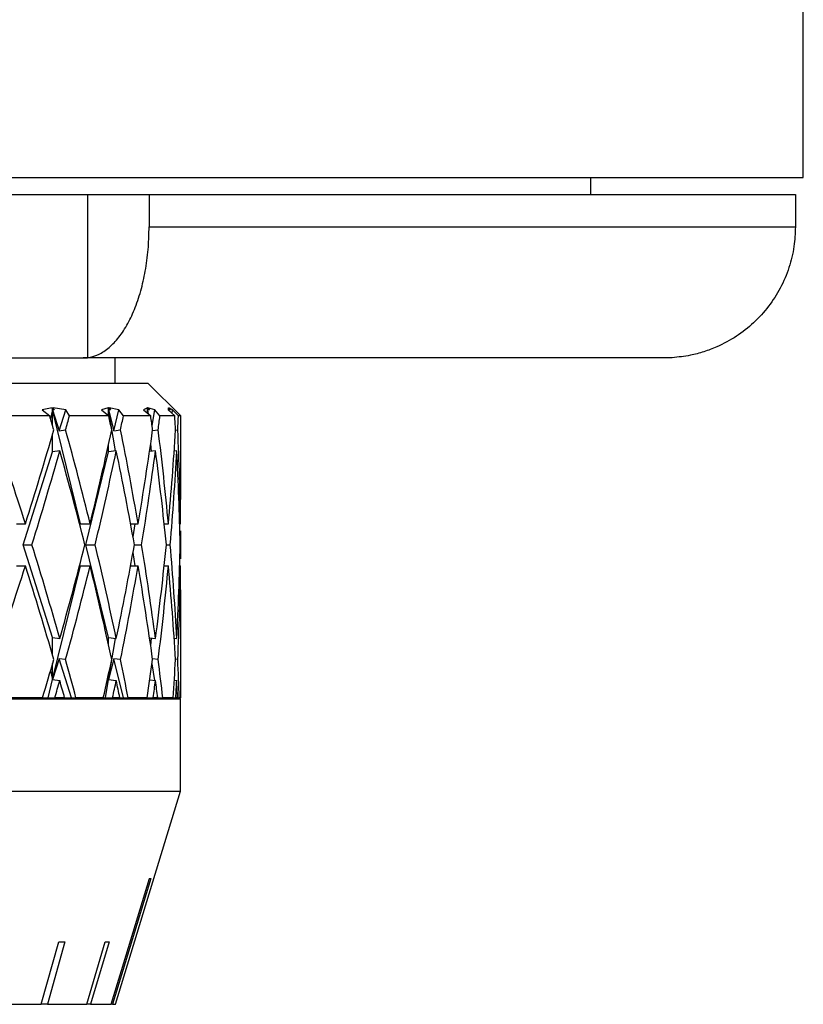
# Model space of a CAD drawing. Header units: inches. Extents: x 1.7 to 32.8, y 1.3 to 21.1.
# Tile 42 of 54: x 22.2 to 22.9, y 9.4 to 10.3. Entities that reach past the tile are written whole.
import ezdxf

# ---------------------------------------------------------------- set-up
doc = ezdxf.new("R2010")
doc.units = ezdxf.units.IN
doc.header["$MEASUREMENT"] = 0

msp = doc.modelspace()

# ---------------------------------------------------------------- linework, layer by layer
at = {"color": 7, "linetype": 'Continuous', "lineweight": 25}
for p, q in [((22.91995, 10.15438), (22.91995, 11.40438)), ((19.91995, 10.15438), (22.91995, 10.15438)), ((22.71745, 10.13838), (22.71745, 10.15438)), ((22.03628, 10.13838), (22.17361, 10.13838)), ((22.17361, 10.13838), (22.23735, 10.13838)), ((22.23735, 10.13838), (22.23735, 9.98265)), ((22.23735, 10.13838), (22.29609, 10.13838)), ((22.29609, 10.13838), (22.29609, 10.10738)), ((22.29609, 10.13838), (22.91243, 10.13838)), ((22.91243, 10.13838), (22.91243, 10.10738)), ((22.29609, 10.10738), (22.91243, 10.10738)), ((21.97364, 9.98238), (22.23306, 9.98238)), ((22.23306, 9.98238), (22.23735, 9.98265)), ((22.78676, 9.98238), (22.23306, 9.98238)), ((22.2637, 9.95838), (22.2637, 9.98238)), ((22.79495, 9.98265), (22.78676, 9.98238)), ((20.54495, 9.95838), (22.29495, 9.95838)), ((22.3262, 9.92713), (22.29495, 9.95838)), ((22.20359, 9.93486), (22.1942, 9.93303)), ((22.1942, 9.93303), (22.2013, 9.92713)), ((22.20408, 9.93288), (22.20203, 9.92464)), ((22.20568, 9.9331), (22.20359, 9.93486)), ((22.20408, 9.93288), (22.20359, 9.93486)), ((22.20568, 9.9331), (22.20408, 9.93288)), ((22.20408, 9.91762), (22.20408, 9.93288)), ((22.23078, 9.82433), (22.20408, 9.93288)), ((22.20408, 9.93288), (22.21043, 9.91298)), ((22.21677, 9.93303), (22.2047, 9.93486)), ((22.2047, 9.93486), (22.20568, 9.9331)), ((22.21043, 9.91298), (22.21677, 9.93303)), ((22.22013, 9.92713), (22.21677, 9.93303)), ((22.25714, 9.93486), (22.25062, 9.93303)), ((22.25062, 9.93303), (22.25759, 9.92713)), ((22.25748, 9.93288), (22.25663, 9.92794)), ((22.2592, 9.9331), (22.25714, 9.93486)), ((22.25748, 9.93288), (22.25714, 9.93486)), ((22.2592, 9.9331), (22.25748, 9.93288)), ((22.25748, 9.92722), (22.25748, 9.93288)), ((22.26417, 9.89374), (22.25748, 9.93288)), ((22.25748, 9.93288), (22.26242, 9.91298)), ((22.26736, 9.93303), (22.25797, 9.93486)), ((22.25797, 9.93486), (22.2592, 9.9331)), ((22.26242, 9.91298), (22.26736, 9.93303)), ((22.27155, 9.92713), (22.26736, 9.93303)), ((22.2944, 9.93486), (22.29087, 9.93303)), ((22.29087, 9.93303), (22.29758, 9.92713)), ((22.29458, 9.93288), (22.29431, 9.93)), ((22.29637, 9.9331), (22.2944, 9.93486)), ((22.29458, 9.93288), (22.2944, 9.93486)), ((22.29637, 9.9331), (22.29458, 9.93288)), ((22.29458, 9.92976), (22.29458, 9.93288)), ((22.2949, 9.92949), (22.29458, 9.93288)), ((22.29458, 9.93288), (22.29522, 9.9292)), ((22.30144, 9.93303), (22.29492, 9.93486)), ((22.29492, 9.93486), (22.29637, 9.9331)), ((22.29888, 9.91801), (22.30144, 9.93303)), ((22.3064, 9.92713), (22.30144, 9.93303)), ((22.31464, 9.93486), (22.31417, 9.93303)), ((22.31417, 9.93303), (22.32048, 9.92713)), ((22.31649, 9.9331), (22.31464, 9.93486)), ((22.31466, 9.93288), (22.31464, 9.93486)), ((22.31649, 9.9331), (22.31466, 9.93288)), ((22.31466, 9.93257), (22.31466, 9.93288)), ((22.31466, 9.93288), (22.31466, 9.93257)), ((22.31466, 9.93256), (22.31466, 9.93288)), ((22.31466, 9.93288), (22.31469, 9.93254)), ((22.31837, 9.93303), (22.31484, 9.93486)), ((22.31484, 9.93486), (22.31649, 9.9331)), ((22.31804, 9.92941), (22.31837, 9.93303)), ((22.32399, 9.92713), (22.31837, 9.93303)), ((22.2013, 9.92713), (22.15313, 9.92713)), ((22.25759, 9.92713), (22.22013, 9.92713)), ((22.29758, 9.92713), (22.27155, 9.92713)), ((22.32048, 9.92713), (22.3064, 9.92713)), ((22.3262, 9.92713), (22.32399, 9.92713)), ((22.3262, 9.85769), (22.3262, 9.92713)), ((22.20408, 9.89288), (22.20408, 9.91)), ((22.21043, 9.91298), (22.21648, 9.91381)), ((22.26242, 9.91298), (22.26888, 9.91381)), ((22.29937, 9.91314), (22.30476, 9.91381)), ((22.3213, 9.91356), (22.32342, 9.91381)), ((22.25748, 9.89288), (22.25748, 9.89997)), ((22.29824, 9.89333), (22.29758, 9.90048)), ((22.17607, 9.80433), (22.20408, 9.89288)), ((22.21089, 9.89382), (22.20408, 9.89288)), ((22.2357, 9.80433), (22.25748, 9.89288)), ((22.26476, 9.89382), (22.25748, 9.89288)), ((22.30219, 9.89382), (22.29651, 9.89312)), ((22.32244, 9.89382), (22.32002, 9.89353)), ((22.16974, 9.82433), (22.17811, 9.82433)), ((22.23078, 9.82433), (22.23982, 9.82433)), ((22.27847, 9.82433), (22.28558, 9.82433)), ((22.28074, 9.81188), (22.28287, 9.82433)), ((22.3105, 9.82433), (22.31449, 9.82433)), ((22.32521, 9.82433), (22.32599, 9.82433)), ((22.3262, 9.79096), (22.3262, 9.81769)), ((22.20408, 9.71578), (22.17607, 9.80433)), ((22.17607, 9.80433), (22.18437, 9.80433)), ((22.25748, 9.71578), (22.2357, 9.80433)), ((22.2357, 9.80433), (22.24468, 9.80433)), ((22.28209, 9.80433), (22.28893, 9.80433)), ((22.31257, 9.80433), (22.31627, 9.80433)), ((22.32567, 9.80433), (22.32616, 9.80433)), ((22.28287, 9.78433), (22.28074, 9.79677)), ((22.16974, 9.78433), (22.17811, 9.78433)), ((22.20408, 9.67578), (22.23078, 9.78433)), ((22.23078, 9.78433), (22.23982, 9.78433)), ((22.27847, 9.78433), (22.28558, 9.78433)), ((22.3105, 9.78433), (22.31449, 9.78433)), ((22.32521, 9.78433), (22.32599, 9.78433)), ((22.3262, 9.65838), (22.3262, 9.75096)), ((22.20408, 9.69865), (22.20408, 9.71578)), ((22.20408, 9.71578), (22.21089, 9.71483)), ((22.25748, 9.70868), (22.25748, 9.71578)), ((22.25748, 9.71578), (22.26476, 9.71483)), ((22.25748, 9.67578), (22.26417, 9.71491)), ((22.29651, 9.71554), (22.30219, 9.71483)), ((22.29758, 9.70817), (22.29824, 9.71532)), ((22.32002, 9.71513), (22.32244, 9.71483)), ((22.21043, 9.69568), (22.20408, 9.67578)), ((22.20408, 9.67578), (22.20408, 9.69104)), ((22.21648, 9.69484), (22.21043, 9.69568)), ((22.22223, 9.65838), (22.21043, 9.69568)), ((22.26242, 9.69568), (22.25748, 9.67578)), ((22.26888, 9.69484), (22.26242, 9.69568)), ((22.2716, 9.65838), (22.26242, 9.69568)), ((22.30157, 9.67491), (22.29888, 9.69064)), ((22.30476, 9.69484), (22.29937, 9.69551)), ((22.32342, 9.69484), (22.3213, 9.6951)), ((22.20203, 9.68402), (22.20408, 9.67578)), ((22.25748, 9.67578), (22.25748, 9.68103)), ((22.1998, 9.65838), (22.20408, 9.67578)), ((22.20408, 9.67578), (22.21089, 9.67483)), ((22.25451, 9.65838), (22.25748, 9.67578)), ((22.25697, 9.67873), (22.25748, 9.67578)), ((22.25748, 9.67578), (22.26476, 9.67483)), ((22.2967, 9.67551), (22.30219, 9.67483)), ((22.32006, 9.67512), (22.32244, 9.67483)), ((20.51395, 9.65738), (22.32595, 9.65738)), ((22.19441, 9.65838), (22.16095, 9.65838)), ((22.19441, 9.65838), (22.1998, 9.65838)), ((22.1998, 9.65838), (22.2062, 9.65838)), ((22.2155, 9.65838), (22.2062, 9.65838)), ((22.2155, 9.65838), (22.22223, 9.65838)), ((22.22223, 9.65838), (22.22635, 9.65838)), ((22.25237, 9.65838), (22.22635, 9.65838)), ((22.23245, 9.65738), (22.23245, 9.65838)), ((22.25237, 9.65838), (22.25451, 9.65838)), ((22.25451, 9.65838), (22.26127, 9.65838)), ((22.26816, 9.65838), (22.26127, 9.65838)), ((22.26816, 9.65838), (22.2716, 9.65838)), ((22.2716, 9.65838), (22.27605, 9.65838)), ((22.29413, 9.65838), (22.27605, 9.65838)), ((22.29413, 9.65838), (22.29996, 9.65838)), ((22.30432, 9.65838), (22.29996, 9.65838)), ((22.30439, 9.65838), (22.3041, 9.66008)), ((22.30432, 9.65838), (22.30439, 9.65838)), ((22.30439, 9.65838), (22.30909, 9.65838)), ((22.31888, 9.65838), (22.30909, 9.65838)), ((22.31888, 9.65838), (22.32152, 9.65838)), ((22.32326, 9.65838), (22.32152, 9.65838)), ((22.32326, 9.65838), (22.32483, 9.65838)), ((22.3262, 9.65838), (22.32483, 9.65838)), ((22.32595, 9.56938), (22.32595, 9.65738)), ((20.51395, 9.56938), (22.32595, 9.56938)), ((22.26395, 9.36613), (22.32595, 9.56938)), ((22.19314, 9.36613), (22.20989, 9.42583)), ((22.19329, 9.36613), (22.21004, 9.42583)), ((22.21578, 9.42583), (22.19903, 9.36613)), ((22.23655, 9.36613), (22.25421, 9.42583)), ((22.25788, 9.42583), (22.24022, 9.36613)), ((22.13866, 9.36613), (22.19314, 9.36613)), ((22.19314, 9.36613), (22.19329, 9.36613)), ((22.19903, 9.36613), (22.19329, 9.36613)), ((22.19903, 9.36613), (22.23655, 9.36613)), ((22.24022, 9.36613), (22.23655, 9.36613)), ((22.24022, 9.36613), (22.25986, 9.36613)), ((22.2612, 9.36613), (22.25986, 9.36613)), ((22.2612, 9.36613), (22.26395, 9.36613))]:
    msp.add_line(p, q, dxfattribs=at)
at = {"color": 7, "linetype": 'Continuous', "lineweight": 25, "flags": 128}
for points in [[(22.25986, 9.36613), (22.26964, 9.39831), (22.2963, 9.48606)], [(22.29764, 9.48606), (22.27098, 9.39831), (22.2612, 9.36613)]]:
    msp.add_lwpolyline(points, dxfattribs=at)
at = {"color": 7, "linetype": 'Continuous', "lineweight": 25}
for centre, major_axis, ratio, start_param, end_param in [((21.41995, 9.78433), (-0.51007, 1.5502), 0.483215, 4.637301, 4.645817), ((21.41995, 9.78433), (0.61722, 1.54719), 0.428892, 4.964431, 4.972947), ((21.41995, 9.78433), (-0.37587, 1.557), 0.529626, 4.667808, 4.676325), ((21.41995, 9.78433), (0.51007, 1.5502), 0.483215, 4.952649, 4.961166), ((21.41995, 9.78433), (-0.2131, 1.56508), 0.562807, 4.718495, 4.727011), ((21.41995, 9.78433), (0.37587, 1.557), 0.529626, 4.922142, 4.930658), ((21.41995, 9.78433), (-0.02888, 1.56958), 0.57709, 4.784357, 4.792873), ((21.41995, 9.78433), (0.2131, 1.56508), 0.562807, 4.871455, 4.879972), ((21.41995, 9.82433), (-0.61722, 1.54719), 0.428892, 4.542933, 4.599973), ((21.41995, 9.82433), (0.61722, 1.54719), 0.428892, 4.881845, 4.938885), ((21.41995, 9.82433), (-0.51007, 1.5502), 0.483215, 4.554715, 4.611755), ((21.41995, 9.82433), (0.51007, 1.5502), 0.483215, 4.870063, 4.927103), ((21.41995, 9.82433), (-0.37587, 1.557), 0.529626, 4.585222, 4.642262), ((21.41995, 9.82433), (0.37587, 1.557), 0.529626, 4.839556, 4.896596), ((21.41995, 9.82433), (-0.2131, 1.56508), 0.562807, 4.635909, 4.692949), ((21.41995, 9.82433), (0.2131, 1.56508), 0.562807, 4.788869, 4.84591), ((21.41995, 9.82433), (-0.02888, 1.56958), 0.57709, 4.70177, 4.758811), ((21.41995, 9.78433), (0.61722, 1.54719), 0.428892, 4.894587, 4.951658), ((21.41995, 9.78433), (-0.51007, 1.5502), 0.483215, 4.567457, 4.624528), ((21.41995, 9.78433), (0.51007, 1.5502), 0.483215, 4.882805, 4.939876), ((21.41995, 9.78433), (-0.37587, 1.557), 0.529626, 4.597964, 4.655035), ((21.41995, 9.78433), (0.37587, 1.557), 0.529626, 4.852298, 4.909369), ((21.41995, 9.78433), (-0.2131, 1.56508), 0.562807, 4.648651, 4.705722), ((21.41995, 9.78433), (0.2131, 1.56508), 0.562807, 4.801611, 4.858682), ((21.41995, 9.78433), (-0.02888, 1.56958), 0.57709, 4.714512, 4.771584), ((21.41995, 9.82433), (0.02888, 1.56958), 0.57709, 4.723008, 4.744264), ((21.41995, 9.78433), (0.02888, 1.56958), 0.57709, 4.735749, 4.744264), ((21.41995, 9.82433), (-0.61722, 1.54719), 0.428892, 4.47312, 4.530191), ((21.41995, 9.82433), (0.51007, 1.5502), 0.483215, 4.80025, 4.857321), ((21.41995, 9.82433), (-0.51007, 1.5502), 0.483215, 4.484902, 4.541973), ((21.41995, 9.82433), (0.37587, 1.557), 0.529626, 4.769743, 4.826814), ((21.41995, 9.82433), (-0.37587, 1.557), 0.529626, 4.515409, 4.57248), ((21.41995, 9.82433), (0.2131, 1.56508), 0.562807, 4.719056, 4.776127), ((21.41995, 9.82433), (-0.2131, 1.56508), 0.562807, 4.566095, 4.623167), ((21.41995, 9.82433), (0.02888, 1.56958), 0.57709, 4.653194, 4.710266), ((21.41995, 9.82433), (-0.02888, 1.56958), 0.57709, 4.680514, 4.689029), ((21.41995, 9.78433), (0.61722, 1.54719), 0.428892, 4.824805, 4.881845), ((21.41995, 9.78433), (-0.61722, 1.54719), 0.428892, 4.485893, 4.542933), ((21.41995, 9.78433), (0.51007, 1.5502), 0.483215, 4.813023, 4.870063), ((21.41995, 9.78433), (-0.51007, 1.5502), 0.483215, 4.497675, 4.554715), ((21.41995, 9.78433), (0.37587, 1.557), 0.529626, 4.782516, 4.839556), ((21.41995, 9.78433), (-0.37587, 1.557), 0.529626, 4.528182, 4.585222), ((21.41995, 9.78433), (0.2131, 1.56508), 0.562807, 4.731829, 4.788869), ((21.41995, 9.78433), (-0.2131, 1.56508), 0.562807, 4.578868, 4.635909), ((21.41995, 9.78433), (0.02888, 1.56958), 0.57709, 4.665967, 4.723008), ((21.41995, 9.78433), (-0.02888, 1.56958), 0.57709, 4.680514, 4.70177), ((21.41995, 9.82433), (0.51007, 1.5502), 0.483215, 4.764144, 4.787477), ((21.41995, 9.82433), (-0.61722, 1.54719), 0.428892, 4.437014, 4.460347), ((21.41995, 9.82433), (0.37587, 1.557), 0.529626, 4.733637, 4.75697), ((21.41995, 9.82433), (-0.51007, 1.5502), 0.483215, 4.448796, 4.472129), ((21.41995, 9.82433), (0.2131, 1.56508), 0.562807, 4.682951, 4.706283), ((21.41995, 9.82433), (-0.37587, 1.557), 0.529626, 4.479303, 4.502636), ((21.41995, 9.82433), (0.02888, 1.56958), 0.57709, 4.617089, 4.640421), ((21.41995, 9.82433), (-0.2131, 1.56508), 0.562807, 4.52999, 4.553322), ((21.41995, 9.78433), (0.51007, 1.5502), 0.483215, 4.789739, 4.80025), ((21.41995, 9.78433), (-0.61722, 1.54719), 0.428892, 4.462609, 4.47312), ((21.41995, 9.78433), (0.37587, 1.557), 0.529626, 4.759232, 4.769743), ((21.41995, 9.78433), (-0.51007, 1.5502), 0.483215, 4.474391, 4.484902), ((21.41995, 9.78433), (0.2131, 1.56508), 0.562807, 4.708545, 4.719056), ((21.41995, 9.78433), (-0.37587, 1.557), 0.529626, 4.504898, 4.515409), ((21.41995, 9.78433), (0.02888, 1.56958), 0.57709, 4.642683, 4.653194), ((21.41995, 9.78433), (-0.2131, 1.56508), 0.562807, 4.555585, 4.566095), ((21.32996, 9.78222), (0.97086, -0.29519), 0.024851, 6.193874, 6.20939), ((21.33859, 9.71581), (0.94956, -0.27031), 0.11061, 5.904652, 5.920499), ((21.33416, 9.71581), (0.95023, -0.28267), 0.06817, 6.04999, 6.065837)]:
    msp.add_ellipse(centre, major_axis=major_axis, ratio=ratio, start_param=start_param, end_param=end_param, dxfattribs=at)
for points, knots in [([(22.23735, 9.98265), (22.24083, 9.98344), (22.24788, 9.98504), (22.25797, 9.99185), (22.26746, 10.0018), (22.27589, 10.01473), (22.28316, 10.03044), (22.28894, 10.04816), (22.29314, 10.06772), (22.29565, 10.08761), (22.29595, 10.10106), (22.29609, 10.10738)], [0, 0, 0, 0, 0.111137, 0.225487, 0.33665, 0.451058, 0.561844, 0.675876, 0.786082, 0.899509, 1, 1, 1, 1]), ([(22.91243, 10.10738), (22.91215, 10.10115), (22.91158, 10.08803), (22.90671, 10.06829), (22.89855, 10.04899), (22.88711, 10.03117), (22.87298, 10.01562), (22.85626, 10.00253), (22.84001, 9.9937), (22.82512, 9.98813), (22.81098, 9.98432), (22.80077, 9.98326), (22.79495, 9.98265)], [0, 0, 0, 0, 0.099075, 0.208672, 0.32144, 0.431181, 0.544081, 0.654251, 0.767584, 0.836901, 0.906975, 1, 1, 1, 1])]:
    msp.add_open_spline(points, degree=3, knots=knots, dxfattribs=at)

doc.saveas('drawing.dxf')
